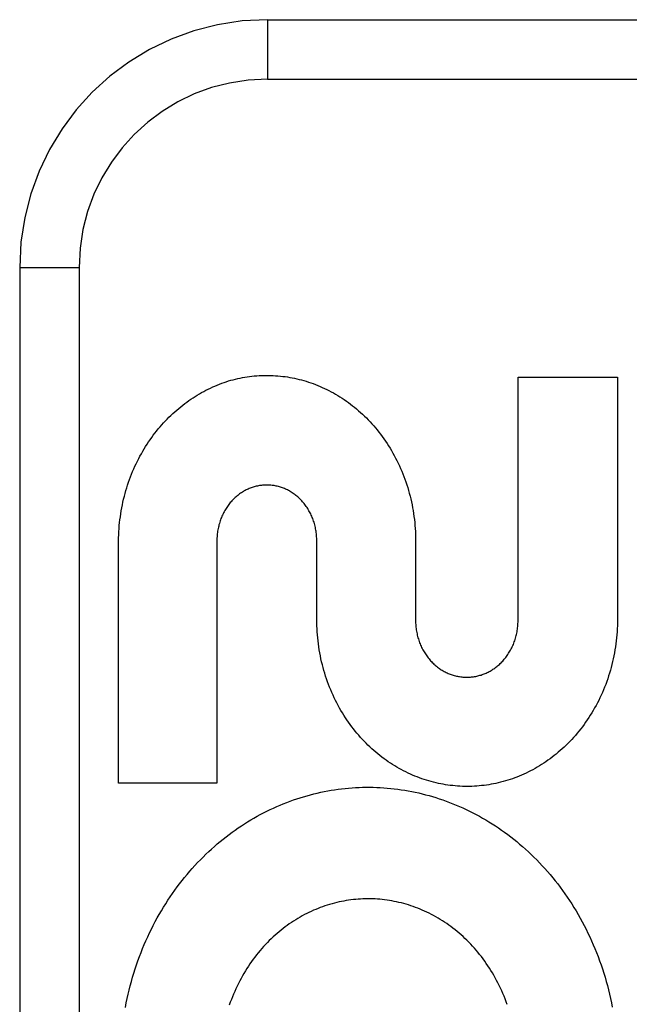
# Model space of a CAD drawing. Header units: inches. Extents: x 0 to 221, y 0 to 143.
# Tile 84 of 256: x 93.671 to 93.978, y 38.324 to 38.821. Entities that reach past the tile are written whole.
import ezdxf

# ---------------------------------------------------------------- set-up
doc = ezdxf.new("R2010")
doc.units = ezdxf.units.IN
doc.header["$LTSCALE"] = 12.142857
doc.header["$MEASUREMENT"] = 0
doc.linetypes.add('HIDDEN', pattern=[0.2, 0.1, -0.1])
doc.layers.add('RIGHTHAND_DOOR_ASSEMBLY', color=7, linetype='CONTINUOUS')

msp = doc.modelspace()

# ---------------------------------------------------------------- linework, layer by layer
at = {"layer": 'RIGHTHAND_DOOR_ASSEMBLY', "color": 8, "linetype": 'HIDDEN'}
for p, q in [((93.79597, 38.82059), (94.85797, 38.82059)), ((93.79597, 38.82059), (93.79597, 38.79059)), ((93.79597, 38.79059), (94.88797, 38.79059)), ((93.67097, 38.69559), (93.70097, 38.69559)), ((93.67097, 38.69559), (93.67097, 37.94559)), ((93.70097, 38.69559), (93.70097, 37.94559)), ((93.92234, 38.64036), (93.97248, 38.64036)), ((93.92234, 38.51739), (93.92234, 38.64036)), ((93.97248, 38.64036), (93.97248, 38.51808)), ((93.72084, 38.43556), (93.72084, 38.55784)), ((93.77047, 38.55784), (93.77047, 38.43556)), ((93.82083, 38.51808), (93.82083, 38.55784)), ((93.87065, 38.55784), (93.87065, 38.51765)), ((93.77047, 38.43556), (93.72084, 38.43556))]:
    msp.add_line(p, q, dxfattribs=at)
for points in [[(93.77633, 38.6384), (93.77749, 38.63873), (93.77865, 38.63904), (93.77982, 38.63934), (93.781, 38.63961), (93.78218, 38.63986), (93.78336, 38.64009), (93.78455, 38.6403), (93.78574, 38.64049), (93.78694, 38.64065), (93.78813, 38.6408), (93.78932, 38.64092), (93.79051, 38.64102), (93.7917, 38.6411), (93.79289, 38.64116), (93.79408, 38.6412), (93.79528, 38.64122), (93.79647, 38.64121), (93.79767, 38.64119), (93.79887, 38.64114), (93.80007, 38.64107), (93.80126, 38.64098), (93.80246, 38.64087), (93.80366, 38.64073), (93.80485, 38.64058), (93.80604, 38.6404), (93.80723, 38.64021), (93.80842, 38.63999), (93.8096, 38.63975), (93.81078, 38.63949), (93.81197, 38.6392), (93.81315, 38.6389), (93.81432, 38.63857), (93.8155, 38.63822), (93.81667, 38.63785), (93.81784, 38.63746), (93.819, 38.63705), (93.82016, 38.63661), (93.82131, 38.63616), (93.82246, 38.63568), (93.8236, 38.63518), (93.82473, 38.63466), (93.82586, 38.63412), (93.82698, 38.63356), (93.8281, 38.63297), (93.82921, 38.63237), (93.83032, 38.63174), (93.83141, 38.63109), (93.83251, 38.63041), (93.83359, 38.62972), (93.83467, 38.629), (93.83574, 38.62827), (93.83679, 38.62751), (93.83784, 38.62673), (93.83888, 38.62593), (93.8399, 38.62511), (93.84092, 38.62427), (93.84193, 38.62341), (93.84292, 38.62253), (93.84391, 38.62162), (93.84488, 38.6207), (93.84584, 38.61975), (93.84679, 38.61879), (93.84772, 38.6178), (93.84865, 38.6168), (93.84955, 38.61578), (93.85044, 38.61474), (93.85132, 38.61368), (93.85218, 38.6126), (93.85303, 38.6115), (93.85386, 38.61039), (93.85468, 38.60925), (93.85548, 38.6081), (93.85626, 38.60692), (93.85703, 38.60573), (93.85778, 38.60453), (93.85851, 38.6033), (93.85922, 38.60207), (93.85992, 38.60081), (93.86059, 38.59954), (93.86125, 38.59826), (93.86188, 38.59696), (93.8625, 38.59565), (93.86309, 38.59433), (93.86367, 38.59299), (93.86422, 38.59163), (93.86475, 38.59026), (93.86527, 38.58888), (93.86576, 38.58749), (93.86622, 38.58608), (93.86667, 38.58467), (93.86709, 38.58324), (93.86749, 38.58181), (93.86787, 38.58037), (93.86822, 38.57891), (93.86855, 38.57745), (93.86886, 38.57598), (93.86914, 38.5745), (93.8694, 38.57301), (93.86964, 38.57151), (93.86985, 38.57001), (93.87004, 38.5685), (93.8702, 38.56698), (93.87034, 38.56546), (93.87045, 38.56394), (93.87054, 38.56241), (93.8706, 38.56089), (93.87064, 38.55936), (93.87065, 38.55784)], [(93.74628, 38.6201), (93.74723, 38.62103), (93.7482, 38.62194), (93.74917, 38.62284), (93.75016, 38.62371), (93.75116, 38.62456), (93.75217, 38.6254), (93.75319, 38.62621), (93.75422, 38.627), (93.75525, 38.62777), (93.7563, 38.62852), (93.75735, 38.62925), (93.75841, 38.62995), (93.75948, 38.63063), (93.76055, 38.6313), (93.76163, 38.63194), (93.76272, 38.63256), (93.76383, 38.63316), (93.76493, 38.63374), (93.76605, 38.6343), (93.76718, 38.63484), (93.76831, 38.63536), (93.76944, 38.63586), (93.77058, 38.63634), (93.77173, 38.63679), (93.77288, 38.63723), (93.77403, 38.63764), (93.77518, 38.63803), (93.77633, 38.6384)], [(93.72084, 38.55784), (93.72087, 38.55936), (93.72092, 38.56088), (93.72099, 38.5624), (93.7211, 38.56392), (93.72122, 38.56543), (93.72137, 38.56694), (93.72154, 38.56844), (93.72174, 38.56994), (93.72196, 38.57144), (93.7222, 38.57292), (93.72247, 38.5744), (93.72276, 38.57587), (93.72307, 38.57733), (93.72341, 38.57878), (93.72377, 38.58022), (93.72414, 38.58165), (93.72455, 38.58308), (93.72497, 38.58449), (93.72542, 38.58589), (93.72588, 38.58728), (93.72637, 38.58866), (93.72688, 38.59003), (93.72741, 38.59138), (93.72795, 38.59272), (93.72852, 38.59405), (93.72911, 38.59536), (93.72972, 38.59666), (93.73034, 38.59795), (93.73099, 38.59922), (93.73165, 38.60047), (93.73233, 38.60171), (93.73303, 38.60293), (93.73374, 38.60413), (93.73447, 38.60532), (93.73522, 38.60649), (93.73598, 38.60764), (93.73676, 38.60878), (93.73755, 38.6099), (93.73836, 38.611), (93.73919, 38.61209), (93.74003, 38.61316), (93.74089, 38.61421), (93.74176, 38.61524), (93.74264, 38.61625), (93.74353, 38.61724), (93.74444, 38.61822), (93.74536, 38.61917), (93.74628, 38.6201)], [(93.82083, 38.55784), (93.82082, 38.55852), (93.8208, 38.5592), (93.82076, 38.55987), (93.82071, 38.56055), (93.82065, 38.56123), (93.82057, 38.5619), (93.82047, 38.56257), (93.82036, 38.56324), (93.82024, 38.5639), (93.82011, 38.56456), (93.81996, 38.56521), (93.81979, 38.56586), (93.81962, 38.56649), (93.81943, 38.56713), (93.81923, 38.56775), (93.81901, 38.56836), (93.81879, 38.56897), (93.81855, 38.56957), (93.8183, 38.57016), (93.81804, 38.57074), (93.81777, 38.57131), (93.81748, 38.57188), (93.81719, 38.57244), (93.81688, 38.57299), (93.81656, 38.57353), (93.81624, 38.57406), (93.8159, 38.57458), (93.81555, 38.57509), (93.8152, 38.57558), (93.81483, 38.57607), (93.81446, 38.57655), (93.81408, 38.57701), (93.81369, 38.57746), (93.81329, 38.57791), (93.81289, 38.57834), (93.81248, 38.57876), (93.81205, 38.57916), (93.81163, 38.57956), (93.81119, 38.57995), (93.81074, 38.58033), (93.81029, 38.58069), (93.80984, 38.58105), (93.80937, 38.58139), (93.80891, 38.58172), (93.80843, 38.58204), (93.80795, 38.58234), (93.80747, 38.58263), (93.80699, 38.58291), (93.8065, 38.58318), (93.80601, 38.58343), (93.80552, 38.58367), (93.80502, 38.5839), (93.80452, 38.58411), (93.80402, 38.58431), (93.80351, 38.5845), (93.803, 38.58468), (93.80248, 38.58485), (93.80196, 38.58501), (93.80144, 38.58515), (93.80091, 38.58528), (93.80038, 38.5854), (93.79985, 38.58551), (93.79932, 38.5856), (93.79879, 38.58568), (93.79826, 38.58575), (93.79773, 38.58581), (93.7972, 38.58585), (93.79667, 38.58588), (93.79614, 38.5859), (93.79562, 38.58591), (93.79509, 38.5859), (93.79457, 38.58588), (93.79404, 38.58585), (93.79351, 38.58581), (93.79298, 38.58575), (93.79245, 38.58568), (93.79192, 38.5856), (93.79139, 38.58551), (93.79086, 38.5854), (93.79033, 38.58529), (93.7898, 38.58516), (93.78928, 38.58501), (93.78876, 38.58486), (93.78825, 38.58469), (93.78774, 38.58451), (93.78723, 38.58432), (93.78673, 38.58412), (93.78623, 38.58391), (93.78574, 38.58368), (93.78525, 38.58344), (93.78476, 38.58319), (93.78427, 38.58292), (93.78379, 38.58265), (93.78331, 38.58236), (93.78284, 38.58205), (93.78237, 38.58174), (93.7819, 38.58141), (93.78144, 38.58107), (93.78098, 38.58072), (93.78053, 38.58035), (93.78009, 38.57998), (93.77966, 38.57959), (93.77923, 38.57919), (93.77881, 38.57879), (93.7784, 38.57837), (93.77799, 38.57794), (93.7776, 38.5775), (93.77721, 38.57705), (93.77683, 38.57658), (93.77646, 38.57611), (93.7761, 38.57562), (93.77574, 38.57513), (93.7754, 38.57462), (93.77506, 38.5741), (93.77473, 38.57357), (93.77442, 38.57303), (93.77411, 38.57248), (93.77381, 38.57192), (93.77353, 38.57136), (93.77326, 38.57078), (93.773, 38.5702), (93.77275, 38.56961), (93.77251, 38.56901), (93.77228, 38.5684), (93.77207, 38.56778), (93.77187, 38.56716), (93.77168, 38.56653), (93.7715, 38.56589), (93.77134, 38.56524), (93.77119, 38.56459), (93.77105, 38.56393), (93.77093, 38.56326), (93.77082, 38.56259), (93.77073, 38.56192), (93.77065, 38.56124), (93.77058, 38.56057), (93.77053, 38.55988), (93.77049, 38.5592), (93.77047, 38.55852), (93.77047, 38.55784)], [(93.97248, 38.51808), (93.97247, 38.51654), (93.97243, 38.515), (93.97237, 38.51347), (93.97228, 38.51193), (93.97217, 38.5104), (93.97203, 38.50887), (93.97187, 38.50735), (93.97168, 38.50583), (93.97147, 38.50431), (93.97123, 38.50281), (93.97097, 38.50131), (93.97069, 38.49982), (93.97038, 38.49833), (93.97005, 38.49686), (93.96969, 38.49539), (93.96931, 38.49394), (93.96891, 38.49249), (93.96848, 38.49105), (93.96803, 38.48962), (93.96756, 38.48821), (93.96707, 38.4868), (93.96656, 38.48541), (93.96602, 38.48404), (93.96547, 38.48267), (93.96489, 38.48132), (93.96429, 38.47998), (93.96367, 38.47865), (93.96303, 38.47734), (93.96237, 38.47604), (93.96169, 38.47476), (93.96099, 38.4735), (93.96028, 38.47225), (93.95955, 38.47102), (93.95879, 38.46981), (93.95803, 38.46861), (93.95724, 38.46743), (93.95644, 38.46627), (93.95562, 38.46512), (93.95478, 38.464), (93.95393, 38.46289), (93.95306, 38.4618), (93.95218, 38.46073), (93.95128, 38.45968), (93.95037, 38.45865), (93.94945, 38.45764), (93.94851, 38.45665), (93.94756, 38.45567), (93.9466, 38.45472), (93.94563, 38.45379), (93.94464, 38.45288), (93.94364, 38.45199), (93.94263, 38.45112), (93.94161, 38.45027), (93.94058, 38.44945), (93.93954, 38.44864), (93.93849, 38.44786), (93.93744, 38.4471), (93.93637, 38.44636), (93.9353, 38.44564), (93.93422, 38.44494), (93.93312, 38.44427), (93.93202, 38.44361), (93.93091, 38.44297), (93.92979, 38.44236), (93.92867, 38.44177), (93.92754, 38.4412), (93.92641, 38.44065), (93.92527, 38.44012), (93.92412, 38.43962), (93.92297, 38.43913), (93.92181, 38.43867), (93.92065, 38.43823), (93.91948, 38.43781), (93.91831, 38.43741), (93.91713, 38.43703), (93.91594, 38.43668), (93.91476, 38.43635), (93.91357, 38.43603), (93.91238, 38.43574), (93.91118, 38.43547), (93.90999, 38.43523), (93.90879, 38.435), (93.90759, 38.4348), (93.90638, 38.43462), (93.90517, 38.43445), (93.90396, 38.43431), (93.90275, 38.4342), (93.90154, 38.4341), (93.90032, 38.43402), (93.89911, 38.43397), (93.89789, 38.43394), (93.89668, 38.43393), (93.89547, 38.43394), (93.89426, 38.43397), (93.89304, 38.43402), (93.89183, 38.4341), (93.89061, 38.4342), (93.8894, 38.43432), (93.88818, 38.43446), (93.88697, 38.43462), (93.88577, 38.4348), (93.88456, 38.43501), (93.88336, 38.43523), (93.88216, 38.43548), (93.88096, 38.43575), (93.87977, 38.43604), (93.87858, 38.43636), (93.87739, 38.43669), (93.8762, 38.43705), (93.87502, 38.43743), (93.87384, 38.43783), (93.87266, 38.43825), (93.87149, 38.43869), (93.87033, 38.43916), (93.86917, 38.43964), (93.86802, 38.44015), (93.86688, 38.44068), (93.86574, 38.44123), (93.8646, 38.4418), (93.86347, 38.4424), (93.86235, 38.44301), (93.86124, 38.44365), (93.86013, 38.44431), (93.85903, 38.44499), (93.85795, 38.44569), (93.85687, 38.44641), (93.8558, 38.44715), (93.85474, 38.44792), (93.85369, 38.4487), (93.85265, 38.44951), (93.85162, 38.45033), (93.8506, 38.45118), (93.84959, 38.45205), (93.84859, 38.45294), (93.8476, 38.45385), (93.84663, 38.45478), (93.84567, 38.45573), (93.84472, 38.45669), (93.84379, 38.45768), (93.84287, 38.45868), (93.84196, 38.45971), (93.84107, 38.46076), (93.84019, 38.46182), (93.83933, 38.46291), (93.83848, 38.46401), (93.83765, 38.46513), (93.83683, 38.46627), (93.83603, 38.46743), (93.83525, 38.4686), (93.83449, 38.46979), (93.83374, 38.471), (93.83301, 38.47222), (93.8323, 38.47346), (93.8316, 38.47472), (93.83093, 38.476), (93.83027, 38.47729), (93.82963, 38.4786), (93.82902, 38.47992), (93.82842, 38.48125), (93.82784, 38.4826), (93.82729, 38.48397), (93.82675, 38.48534), (93.82624, 38.48673), (93.82575, 38.48813), (93.82528, 38.48954), (93.82483, 38.49097), (93.82441, 38.49241), (93.82401, 38.49386), (93.82363, 38.49531), (93.82327, 38.49678), (93.82294, 38.49826), (93.82263, 38.49974), (93.82235, 38.50124), (93.82209, 38.50274), (93.82185, 38.50425), (93.82164, 38.50577), (93.82145, 38.50729), (93.82128, 38.50882), (93.82115, 38.51036), (93.82103, 38.5119), (93.82094, 38.51344), (93.82088, 38.51498), (93.82084, 38.51653), (93.82083, 38.51808)], [(93.87065, 38.51765), (93.87066, 38.51697), (93.87068, 38.51629), (93.87072, 38.5156), (93.87077, 38.51492), (93.87084, 38.51424), (93.87092, 38.51356), (93.87101, 38.51288), (93.87112, 38.5122), (93.87124, 38.51153), (93.87138, 38.51087), (93.87153, 38.51021), (93.87169, 38.50956), (93.87187, 38.50891), (93.87206, 38.50828), (93.87226, 38.50765), (93.87247, 38.50702), (93.8727, 38.50641), (93.87294, 38.5058), (93.87319, 38.50521), (93.87345, 38.50462), (93.87372, 38.50403), (93.87401, 38.50346), (93.87431, 38.50289), (93.87461, 38.50234), (93.87493, 38.50179), (93.87526, 38.50125), (93.8756, 38.50073), (93.87595, 38.50021), (93.87631, 38.4997), (93.87667, 38.49921), (93.87705, 38.49872), (93.87743, 38.49825), (93.87782, 38.49779), (93.87822, 38.49734), (93.87863, 38.4969), (93.87904, 38.49647), (93.87947, 38.49605), (93.8799, 38.49564), (93.88034, 38.49525), (93.88079, 38.49486), (93.88124, 38.49449), (93.8817, 38.49412), (93.88217, 38.49377), (93.88264, 38.49343), (93.88312, 38.49311), (93.8836, 38.49279), (93.88409, 38.49249), (93.88458, 38.4922), (93.88508, 38.49193), (93.88557, 38.49166), (93.88607, 38.49141), (93.88658, 38.49118), (93.88708, 38.49095), (93.88759, 38.49074), (93.8881, 38.49054), (93.88862, 38.49035), (93.88914, 38.49018), (93.88967, 38.49001), (93.8902, 38.48986), (93.89074, 38.48972), (93.89127, 38.48959), (93.89181, 38.48947), (93.89235, 38.48937), (93.89289, 38.48928), (93.89344, 38.4892), (93.89398, 38.48914), (93.89452, 38.48909), (93.89506, 38.48905), (93.8956, 38.48902), (93.89614, 38.489), (93.89667, 38.489), (93.89721, 38.48901), (93.89774, 38.48903), (93.89828, 38.48907), (93.89882, 38.48912), (93.89936, 38.48918), (93.8999, 38.48925), (93.90044, 38.48934), (93.90098, 38.48943), (93.90152, 38.48954), (93.90206, 38.48967), (93.9026, 38.4898), (93.90313, 38.48995), (93.90366, 38.49011), (93.90418, 38.49029), (93.90471, 38.49047), (93.90522, 38.49067), (93.90573, 38.49087), (93.90624, 38.49109), (93.90674, 38.49132), (93.90724, 38.49157), (93.90774, 38.49183), (93.90823, 38.4921), (93.90873, 38.49238), (93.90921, 38.49268), (93.9097, 38.49298), (93.91018, 38.49331), (93.91065, 38.49364), (93.91112, 38.49399), (93.91158, 38.49434), (93.91204, 38.49472), (93.91249, 38.4951), (93.91294, 38.49549), (93.91337, 38.49589), (93.9138, 38.49631), (93.91422, 38.49673), (93.91463, 38.49717), (93.91503, 38.49761), (93.91542, 38.49807), (93.91581, 38.49854), (93.91619, 38.49902), (93.91656, 38.49951), (93.91692, 38.50001), (93.91727, 38.50052), (93.91761, 38.50105), (93.91794, 38.50158), (93.91826, 38.50212), (93.91858, 38.50268), (93.91888, 38.50324), (93.91917, 38.50381), (93.91945, 38.50439), (93.91971, 38.50498), (93.91997, 38.50557), (93.92021, 38.50618), (93.92044, 38.50679), (93.92066, 38.5074), (93.92086, 38.50803), (93.92106, 38.50866), (93.92124, 38.50931), (93.92141, 38.50996), (93.92156, 38.51061), (93.9217, 38.51127), (93.92183, 38.51194), (93.92195, 38.51261), (93.92204, 38.51329), (93.92213, 38.51397), (93.9222, 38.51465), (93.92226, 38.51534), (93.9223, 38.51602), (93.92233, 38.51671), (93.92234, 38.51739)], [(93.72428, 38.32252), (93.72471, 38.32471), (93.72517, 38.3269), (93.72565, 38.32908), (93.72617, 38.33124), (93.72672, 38.3334), (93.7273, 38.33554), (93.72791, 38.33767), (93.72855, 38.33978), (93.72921, 38.34188), (93.72991, 38.34397), (93.73063, 38.34604), (93.73139, 38.34809), (93.73217, 38.35013), (93.73297, 38.35215), (93.73381, 38.35415), (93.73467, 38.35613), (93.73555, 38.35809), (93.73647, 38.36003), (93.7374, 38.36195), (93.73836, 38.36385), (93.73935, 38.36573), (93.74036, 38.36759), (93.74139, 38.36942), (93.74245, 38.37124), (93.74352, 38.37302), (93.74462, 38.37479), (93.74574, 38.37653), (93.74688, 38.37824), (93.74804, 38.37993), (93.74922, 38.3816), (93.75043, 38.38325), (93.75165, 38.38487), (93.75289, 38.38647), (93.75416, 38.38804), (93.75544, 38.38959), (93.75674, 38.39111), (93.75805, 38.39261), (93.75939, 38.39408), (93.76074, 38.39552), (93.7621, 38.39694), (93.76348, 38.39833), (93.76488, 38.3997), (93.76629, 38.40104), (93.76772, 38.40235), (93.76916, 38.40364), (93.77062, 38.4049), (93.77209, 38.40614), (93.77358, 38.40735), (93.77508, 38.40853), (93.7766, 38.40969), (93.77812, 38.41082), (93.77966, 38.41192), (93.78121, 38.413), (93.78277, 38.41404), (93.78434, 38.41506), (93.78591, 38.41605), (93.78751, 38.41702), (93.78911, 38.41796), (93.79072, 38.41887), (93.79235, 38.41975), (93.79398, 38.42061), (93.79562, 38.42144), (93.79728, 38.42225), (93.79894, 38.42302), (93.8006, 38.42377), (93.80228, 38.42449), (93.80395, 38.42518), (93.80564, 38.42585), (93.80733, 38.42648), (93.80903, 38.42709), (93.81073, 38.42767), (93.81244, 38.42823), (93.81416, 38.42875), (93.81589, 38.42925), (93.81762, 38.42973), (93.81936, 38.43017), (93.8211, 38.43059), (93.82284, 38.43098), (93.82459, 38.43134), (93.82634, 38.43167), (93.82809, 38.43198), (93.82984, 38.43226), (93.83159, 38.43251), (93.83335, 38.43273), (93.83511, 38.43292), (93.83688, 38.43309), (93.83864, 38.43323), (93.84042, 38.43334), (93.84219, 38.43343), (93.84396, 38.43348), (93.84574, 38.43351), (93.84751, 38.43352), (93.84929, 38.43349), (93.85106, 38.43344), (93.85282, 38.43335), (93.85459, 38.43324), (93.85636, 38.43311), (93.85813, 38.43294), (93.85989, 38.43275), (93.86166, 38.43253), (93.86343, 38.43228), (93.86519, 38.432), (93.86696, 38.4317), (93.86872, 38.43137), (93.87047, 38.43101), (93.87223, 38.43062), (93.87397, 38.4302), (93.87571, 38.42976), (93.87745, 38.42929), (93.87918, 38.4288), (93.8809, 38.42827), (93.88263, 38.42772), (93.88435, 38.42713), (93.88606, 38.42652), (93.88777, 38.42588), (93.88948, 38.42521), (93.89118, 38.42452), (93.89287, 38.4238), (93.89455, 38.42305), (93.89623, 38.42227), (93.89789, 38.42146), (93.89955, 38.42063), (93.90119, 38.41977), (93.90283, 38.41888), (93.90446, 38.41797), (93.90608, 38.41702), (93.90769, 38.41605), (93.90929, 38.41505), (93.91089, 38.41403), (93.91247, 38.41297), (93.91403, 38.41189), (93.91559, 38.41078), (93.91713, 38.40965), (93.91866, 38.40849), (93.92017, 38.4073), (93.92167, 38.40609), (93.92316, 38.40485), (93.92463, 38.40358), (93.92609, 38.40229), (93.92754, 38.40097), (93.92897, 38.39962), (93.93038, 38.39824), (93.93178, 38.39684), (93.93317, 38.39542), (93.93453, 38.39396), (93.93588, 38.39249), (93.93721, 38.39098), (93.93852, 38.38946), (93.93981, 38.38791), (93.94108, 38.38634), (93.94233, 38.38474), (93.94357, 38.38312), (93.94478, 38.38148), (93.94597, 38.37981), (93.94714, 38.37811), (93.94829, 38.3764), (93.94942, 38.37466), (93.95053, 38.37289), (93.95161, 38.37111), (93.95267, 38.36931), (93.95371, 38.36748)], [(93.91684, 38.32394), (93.91634, 38.32534), (93.91581, 38.32674), (93.91526, 38.32812), (93.91469, 38.32949), (93.9141, 38.33084), (93.91349, 38.33218), (93.91286, 38.33351), (93.91221, 38.33482), (93.91154, 38.33611), (93.91085, 38.33739), (93.91014, 38.33866), (93.90941, 38.3399), (93.90866, 38.34113), (93.9079, 38.34234), (93.90712, 38.34353), (93.90632, 38.3447), (93.90551, 38.34585), (93.90468, 38.34699), (93.90384, 38.3481), (93.90298, 38.34919), (93.9021, 38.35027), (93.90122, 38.35132), (93.90031, 38.35236), (93.89939, 38.35338), (93.89846, 38.35437), (93.89751, 38.35535), (93.89655, 38.35631), (93.89558, 38.35725), (93.8946, 38.35817), (93.8936, 38.35906), (93.8926, 38.35994), (93.89158, 38.36079), (93.89055, 38.36162), (93.88952, 38.36243), (93.88847, 38.36322), (93.88742, 38.36399), (93.88635, 38.36473), (93.88528, 38.36546), (93.88419, 38.36616), (93.88309, 38.36685), (93.88199, 38.36751), (93.88087, 38.36815), (93.87975, 38.36877), (93.87863, 38.36937), (93.87749, 38.36995), (93.87635, 38.3705), (93.87521, 38.37104), (93.87406, 38.37155), (93.8729, 38.37203), (93.87175, 38.3725), (93.87058, 38.37294), (93.86941, 38.37336), (93.86824, 38.37376), (93.86705, 38.37414), (93.86587, 38.3745), (93.86467, 38.37484), (93.86348, 38.37515), (93.86228, 38.37544), (93.86107, 38.37572), (93.85987, 38.37596), (93.85866, 38.37619), (93.85746, 38.3764), (93.85625, 38.37658), (93.85505, 38.37674), (93.85384, 38.37688), (93.85263, 38.37699), (93.85142, 38.37709), (93.85021, 38.37716), (93.84899, 38.37721), (93.84778, 38.37724), (93.84656, 38.37725), (93.84534, 38.37724), (93.84412, 38.3772), (93.8429, 38.37714), (93.84169, 38.37707), (93.84048, 38.37696), (93.83927, 38.37684), (93.83806, 38.3767), (93.83686, 38.37653), (93.83566, 38.37635), (93.83446, 38.37614), (93.83327, 38.37591), (93.83207, 38.37565), (93.83088, 38.37538), (93.82969, 38.37508), (93.8285, 38.37476), (93.82731, 38.37442), (93.82613, 38.37406), (93.82495, 38.37368), (93.82378, 38.37327), (93.82261, 38.37284), (93.82145, 38.3724), (93.8203, 38.37193), (93.81915, 38.37144), (93.81802, 38.37093), (93.81689, 38.37039), (93.81576, 38.36984), (93.81464, 38.36926), (93.81352, 38.36866), (93.81241, 38.36804), (93.81131, 38.3674), (93.81021, 38.36673), (93.80913, 38.36604), (93.80805, 38.36533), (93.80697, 38.3646), (93.80591, 38.36385), (93.80486, 38.36308), (93.80382, 38.36229), (93.8028, 38.36148), (93.80178, 38.36064), (93.80077, 38.35979), (93.79978, 38.35892), (93.79879, 38.35802), (93.79782, 38.3571), (93.79685, 38.35616), (93.7959, 38.3552), (93.79496, 38.35421), (93.79403, 38.35321), (93.79312, 38.35218), (93.79222, 38.35114), (93.79133, 38.35007), (93.79046, 38.34899), (93.7896, 38.34788), (93.78876, 38.34676), (93.78793, 38.34562), (93.78713, 38.34446), (93.78633, 38.34328), (93.78556, 38.34209), (93.7848, 38.34087), (93.78406, 38.33964), (93.78334, 38.33839), (93.78264, 38.33712), (93.78195, 38.33584), (93.78129, 38.33454), (93.78064, 38.33323), (93.78002, 38.3319), (93.77941, 38.33056), (93.77883, 38.3292), (93.77827, 38.32783), (93.77773, 38.32645), (93.77721, 38.32506), (93.77671, 38.32365)], [(93.95371, 38.36748), (93.95472, 38.36564), (93.95571, 38.36377), (93.95667, 38.36188), (93.95761, 38.35997), (93.95853, 38.35804), (93.95942, 38.35609), (93.96028, 38.35411), (93.96112, 38.35212), (93.96193, 38.35011), (93.96272, 38.34808), (93.96348, 38.34604), (93.96421, 38.34398), (93.9649, 38.34191), (93.96557, 38.33983), (93.96621, 38.33773)], [(93.96621, 38.33773), (93.96683, 38.33561), (93.96741, 38.33348), (93.96797, 38.33134), (93.96849, 38.32918), (93.96898, 38.32702), (93.96945, 38.32484), (93.96988, 38.32265)]]:
    msp.add_lwpolyline(points, dxfattribs=at)
for radius in [0.125, 0.095]:
    msp.add_arc((93.79597, 38.69559), radius, 90, 180, dxfattribs=at)

doc.saveas('drawing.dxf')
